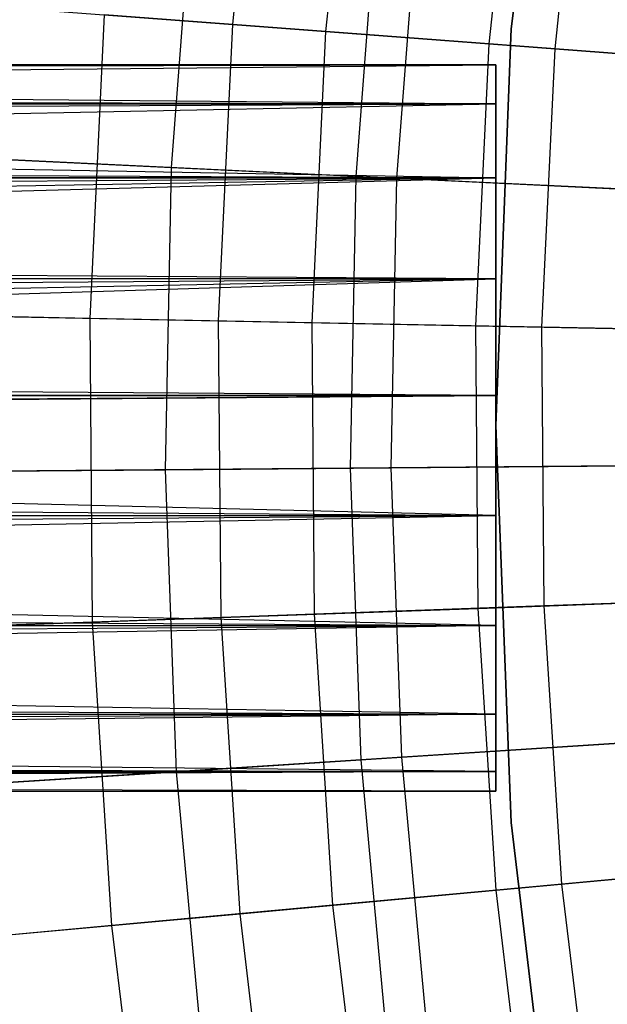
# Model space of a CAD drawing. Extents: x -135 to 135, y -135 to 135.
# Tile 157 of 207: x -22.7 to -20.29, y -2.37 to 1.66. Entities that reach past the tile are written whole.
import ezdxf

# ---------------------------------------------------------------- set-up
doc = ezdxf.new("R2010")
doc.units = 0
doc.header["$LTSCALE"] = 25.4
doc.layers.get('0').update_dxf_attribs({"linetype": 'CONTINUOUS'})

# ---------------------------------------------------------------- blocks, each defined once
blk = doc.blocks.new('SANTANA_BIURKO_A_PM_STL')
at = {"color": 0}
for p, q in [((-20.4945, 3.246, 96.2), (-20.686, 1.628, 96.2)), ((-20.686, 1.628, 97.2), (-20.4945, 3.246, 97.2)), ((-20.686, 1.628, 97.2), (-20.4945, 3.246, 97.2)), ((-20.4945, 3.246, 96.2), (-20.686, 1.628, 96.2)), ((-20.4945, 3.246, 102.1156), (-20.686, 1.628, 102.1156)), ((-20.686, 1.628, 103.1156), (-20.4945, 3.246, 103.1156)), ((-20.686, 1.628, 103.1156), (-20.4945, 3.246, 103.1156)), ((-20.4945, 3.246, 102.1156), (-20.686, 1.628, 102.1156)), ((-21.8278, 1.6451, 148.5832), (-21.7027, 2.8556, 148.5832)), ((-21.8278, 1.6451, 148.5832), (-21.7027, 2.8556, 148.5832)), ((-21.4462, 1.6163, 190.3423), (-21.3233, 2.8057, 190.3423)), ((-21.4462, 1.6163, 190.3423), (-21.3233, 2.8057, 190.3423)), ((-20.7761, 1.5658, 146.8118), (-20.6569, 2.718, 146.8118)), ((-20.7761, 1.5658, 146.8118), (-20.6569, 2.718, 146.8118)), ((-20.5065, 1.5455, 191.2534), (-20.3889, 2.6827, 191.2534)), ((-20.5065, 1.5455, 191.2534), (-20.3889, 2.6827, 191.2534)), ((-22.0789, 1.0588, 189.3476), (-21.9848, 2.2951, 189.3476)), ((-22.0789, 1.0588, 189.3476), (-21.9848, 2.2951, 189.3476)), ((-21.3212, 1.0224, 148.1627), (-21.2303, 2.2163, 148.1627)), ((-21.3212, 1.0224, 148.1627), (-21.2303, 2.2163, 148.1627)), ((-21.1546, 1.0145, 190.3147), (-21.0644, 2.199, 190.3147)), ((-21.1546, 1.0145, 190.3147), (-21.0644, 2.199, 190.3147)), ((-23.3961, 1.7633, 151.2113), (-21.8278, 1.6451, 148.5832)), ((-23.3961, 1.7633, 151.2113), (-21.8278, 1.6451, 148.5832)), ((-22.4129, 0.4398, 189.3751), (-22.3539, 1.6847, 189.3751)), ((-22.4129, 0.4398, 189.3751), (-22.3539, 1.6847, 189.3751)), ((-21.4462, 1.6163, 190.3423), (-22.3539, 1.6847, 189.3751)), ((-21.4462, 1.6163, 190.3423), (-22.3539, 1.6847, 189.3751)), ((-21.8855, 0.4294, 148.5832), (-21.8278, 1.6451, 148.5832)), ((-21.8855, 0.4294, 148.5832), (-21.8278, 1.6451, 148.5832)), ((-21.8278, 1.6451, 148.5832), (-20.7761, 1.5658, 146.8118)), ((-21.8278, 1.6451, 148.5832), (-20.7761, 1.5658, 146.8118)), ((-21.5029, 0.4219, 190.3423), (-21.4462, 1.6163, 190.3423)), ((-21.5029, 0.4219, 190.3423), (-21.4462, 1.6163, 190.3423)), ((-20.5065, 1.5455, 191.2534), (-21.4462, 1.6163, 190.3423)), ((-20.5065, 1.5455, 191.2534), (-21.4462, 1.6163, 190.3423)), ((-20.686, 1.628, 96.2), (-20.75, 0, 96.2)), ((-20.75, 0, 97.2), (-20.686, 1.628, 97.2)), ((-20.75, 0, 97.2), (-20.686, 1.628, 97.2)), ((-20.686, 1.628, 96.2), (-20.75, 0, 96.2)), ((-20.686, 1.628, 102.1156), (-20.75, 0, 102.1156)), ((-20.75, 0, 103.1156), (-20.686, 1.628, 103.1156)), ((-20.75, 0, 103.1156), (-20.686, 1.628, 103.1156)), ((-20.686, 1.628, 102.1156), (-20.75, 0, 102.1156)), ((-20.686, 1.628, 97.2), (-20.686, 1.628, 96.2)), ((-20.686, 1.628, 97.2), (-20.686, 1.628, 96.2)), ((-20.686, 1.628, 103.1156), (-20.686, 1.628, 102.1156)), ((-20.686, 1.628, 103.1156), (-20.686, 1.628, 102.1156)), ((-20.831, 0.4088, 146.8118), (-20.7761, 1.5658, 146.8118)), ((-20.831, 0.4088, 146.8118), (-20.7761, 1.5658, 146.8118)), ((-20.7761, 1.5658, 146.8118), (-19.998, 1.5072, 145.4309)), ((-20.7761, 1.5658, 146.8118), (-19.998, 1.5072, 145.4309)), ((-20.5606, 0.4034, 191.2534), (-20.5065, 1.5455, 191.2534)), ((-20.5606, 0.4034, 191.2534), (-20.5065, 1.5455, 191.2534)), ((-19.5246, 1.4715, 192.117), (-20.5065, 1.5455, 191.2534)), ((-19.5246, 1.4715, 192.117), (-20.5065, 1.5455, 191.2534)), ((-37.1009, 1.4949, 98.8155), (-20.75, 1.4795, 98.9386)), ((-37.1009, 1.4949, 98.8155), (-20.75, 1.4795, 98.9386)), ((-20.75, 1.4795, 98.9386), (-37.201, 1.4795, 98.9386)), ((-37.201, 1.4795, 98.9386), (-20.75, 1.3192, 99.4056)), ((-37.201, 1.4795, 98.9386), (-20.75, 1.3192, 99.4056)), ((-20.75, 1.4795, 98.9386), (-37.201, 1.4795, 98.9386)), ((-36.799, 1.4795, 98.4448), (-20.75, 1.4795, 98.4448)), ((-36.799, 1.4795, 98.4448), (-20.75, 1.4795, 98.4448)), ((-36.799, 1.4795, 98.4448), (-20.75, 1.4795, 98.9386)), ((-36.799, 1.4795, 98.4448), (-20.75, 1.4795, 98.9386)), ((-36.7001, 1.4541, 98.3234), (-20.75, 1.4795, 98.4448)), ((-36.7001, 1.4541, 98.3234), (-20.75, 1.4795, 98.4448)), ((-36.4186, 1.3192, 97.9777), (-20.75, 1.4795, 98.4448)), ((-36.4186, 1.3192, 97.9777), (-20.75, 1.4795, 98.4448)), ((-20.75, 1.3192, 97.9777), (-20.75, 1.4795, 98.4448)), ((-20.75, 1.4795, 98.4448), (-20.75, 1.4795, 98.9386)), ((-20.75, 1.4795, 98.9386), (-20.75, 1.3192, 99.4056)), ((-20.75, 1.4795, 98.9386), (-20.75, 1.3192, 99.4056)), ((-20.75, 1.3192, 97.9777), (-20.75, 1.4795, 98.4448)), ((-20.75, 1.4795, 98.4448), (-20.75, 1.4795, 98.9386)), ((-37.4907, 1.3737, 99.2942), (-20.75, 1.3192, 99.4056)), ((-37.4907, 1.3737, 99.2942), (-20.75, 1.3192, 99.4056)), ((-37.5814, 1.3192, 99.4056), (-20.75, 1.3192, 99.4056)), ((-37.5814, 1.3192, 99.4056), (-20.75, 1.3192, 99.4056)), ((-37.5814, 1.3192, 99.4056), (-20.75, 1.0159, 99.7953)), ((-37.5814, 1.3192, 99.4056), (-20.75, 1.0159, 99.7953)), ((-20.75, 1.3192, 97.9777), (-36.4186, 1.3192, 97.9777)), ((-20.75, 1.3192, 97.9777), (-36.4186, 1.3192, 97.9777)), ((-36.3319, 1.2557, 97.8712), (-20.75, 1.3192, 97.9777)), ((-36.3319, 1.2557, 97.8712), (-20.75, 1.3192, 97.9777)), ((-36.1013, 1.0159, 97.5881), (-20.75, 1.3192, 97.9777)), ((-36.1013, 1.0159, 97.5881), (-20.75, 1.3192, 97.9777)), ((-20.75, 1.0159, 97.5881), (-20.75, 1.3192, 97.9777)), ((-20.75, 1.3192, 99.4056), (-20.75, 1.0159, 99.7953)), ((-20.75, 1.3192, 99.4056), (-20.75, 1.0159, 99.7953)), ((-20.75, 1.0159, 97.5881), (-20.75, 1.3192, 97.9777)), ((-37.8273, 1.1036, 99.7076), (-20.75, 1.0159, 99.7953)), ((-37.8273, 1.1036, 99.7076), (-20.75, 1.0159, 99.7953)), ((-21.3212, 1.0224, 148.1627), (-23.0314, 1.1045, 151.0295)), ((-21.3212, 1.0224, 148.1627), (-23.0314, 1.1045, 151.0295)), ((-22.9051, 1.0984, 188.3992), (-22.0789, 1.0588, 189.3476)), ((-22.9051, 1.0984, 188.3992), (-22.0789, 1.0588, 189.3476)), ((-22.1035, -0.1809, 189.3476), (-22.0789, 1.0588, 189.3476)), ((-22.1035, -0.1809, 189.3476), (-22.0789, 1.0588, 189.3476)), ((-22.0789, 1.0588, 189.3476), (-21.1546, 1.0145, 190.3147)), ((-22.0789, 1.0588, 189.3476), (-21.1546, 1.0145, 190.3147)), ((-20.75, 1.0159, 99.7953), (-38.0743, 0.7139, 100.0109)), ((-20.75, 1.0159, 99.7953), (-38.0743, 0.7139, 100.0109)), ((-20.75, 1.0159, 99.7953), (-37.8987, 1.0159, 99.7953)), ((-20.75, 1.0159, 99.7953), (-37.8987, 1.0159, 99.7953)), ((-36.1013, 1.0159, 97.5881), (-20.75, 1.0159, 97.5881)), ((-36.1013, 1.0159, 97.5881), (-20.75, 1.0159, 97.5881)), ((-36.0361, 0.9213, 97.508), (-20.75, 1.0159, 97.5881)), ((-36.0361, 0.9213, 97.508), (-20.75, 1.0159, 97.5881)), ((-35.8814, 0.6025, 97.318), (-20.75, 1.0159, 97.5881)), ((-35.8814, 0.6025, 97.318), (-20.75, 1.0159, 97.5881)), ((-21.345, -0.1746, 148.1627), (-21.3212, 1.0224, 148.1627)), ((-21.345, -0.1746, 148.1627), (-21.3212, 1.0224, 148.1627)), ((-20.2202, 0.9697, 146.2826), (-21.3212, 1.0224, 148.1627)), ((-20.2202, 0.9697, 146.2826), (-21.3212, 1.0224, 148.1627)), ((-21.1782, -0.1733, 190.3147), (-21.1546, 1.0145, 190.3147)), ((-21.1782, -0.1733, 190.3147), (-21.1546, 1.0145, 190.3147)), ((-21.1546, 1.0145, 190.3147), (-20.1915, 0.9683, 191.2301)), ((-21.1546, 1.0145, 190.3147), (-20.1915, 0.9683, 191.2301)), ((-20.75, 0.6025, 97.318), (-20.75, 1.0159, 97.5881)), ((-20.75, 1.0159, 99.7953), (-20.75, 0.6025, 100.0653)), ((-20.75, 1.0159, 99.7953), (-20.75, 0.6025, 100.0653)), ((-20.75, 0.6025, 97.318), (-20.75, 1.0159, 97.5881)), ((-20.75, 0.6025, 100.0653), (-38.0743, 0.7139, 100.0109)), ((-20.75, 0.6025, 100.0653), (-38.0743, 0.7139, 100.0109)), ((-20.75, 0.6025, 100.0653), (-38.2048, 0.2469, 100.1712)), ((-20.75, 0.6025, 100.0653), (-38.2048, 0.2469, 100.1712)), ((-20.75, 0.6025, 100.0653), (-38.1186, 0.6025, 100.0653)), ((-20.75, 0.6025, 100.0653), (-38.1186, 0.6025, 100.0653)), ((-20.75, 0.6025, 97.318), (-35.8814, 0.6025, 97.318)), ((-20.75, 0.6025, 97.318), (-35.8814, 0.6025, 97.318)), ((-35.8447, 0.487, 97.2729), (-20.75, 0.6025, 97.318)), ((-35.8447, 0.487, 97.2729), (-20.75, 0.6025, 97.318)), ((-35.7827, 0.1239, 97.1968), (-20.75, 0.6025, 97.318)), ((-35.7827, 0.1239, 97.1968), (-20.75, 0.6025, 97.318)), ((-20.75, 0.1239, 97.1968), (-20.75, 0.6025, 97.318)), ((-20.75, 0.6025, 100.0653), (-20.75, 0.1239, 100.1865)), ((-20.75, 0.6025, 100.0653), (-20.75, 0.1239, 100.1865)), ((-20.75, 0.1239, 97.1968), (-20.75, 0.6025, 97.318)), ((-23.4579, 0.4603, 151.2113), (-21.8855, 0.4294, 148.5832)), ((-23.4579, 0.4603, 151.2113), (-21.8855, 0.4294, 148.5832)), ((-22.4129, 0.4398, 189.3751), (-23.2973, 0.4571, 188.3423)), ((-22.4129, 0.4398, 189.3751), (-23.2973, 0.4571, 188.3423)), ((-22.4027, -0.8065, 189.3751), (-22.4129, 0.4398, 189.3751)), ((-21.5029, 0.4219, 190.3423), (-22.4129, 0.4398, 189.3751)), ((-22.4027, -0.8065, 189.3751), (-22.4129, 0.4398, 189.3751)), ((-21.5029, 0.4219, 190.3423), (-22.4129, 0.4398, 189.3751)), ((-21.8756, -0.7875, 148.5832), (-21.8855, 0.4294, 148.5832)), ((-21.8855, 0.4294, 148.5832), (-20.831, 0.4088, 146.8118)), ((-21.8855, 0.4294, 148.5832), (-20.831, 0.4088, 146.8118)), ((-21.8756, -0.7875, 148.5832), (-21.8855, 0.4294, 148.5832)), ((-21.4931, -0.7737, 190.3423), (-21.5029, 0.4219, 190.3423)), ((-20.5606, 0.4034, 191.2534), (-21.5029, 0.4219, 190.3423)), ((-21.4931, -0.7737, 190.3423), (-21.5029, 0.4219, 190.3423)), ((-20.5606, 0.4034, 191.2534), (-21.5029, 0.4219, 190.3423)), ((-20.8215, -0.7496, 146.8118), (-20.831, 0.4088, 146.8118)), ((-20.831, 0.4088, 146.8118), (-20.0509, 0.3934, 145.4309)), ((-20.831, 0.4088, 146.8118), (-20.0509, 0.3934, 145.4309)), ((-20.8215, -0.7496, 146.8118), (-20.831, 0.4088, 146.8118)), ((-20.5513, -0.7398, 191.2534), (-20.5606, 0.4034, 191.2534)), ((-19.5762, 0.3841, 192.117), (-20.5606, 0.4034, 191.2534)), ((-20.5513, -0.7398, 191.2534), (-20.5606, 0.4034, 191.2534)), ((-19.5762, 0.3841, 192.117), (-20.5606, 0.4034, 191.2534)), ((-20.75, 0.1239, 100.1865), (-38.2048, 0.2469, 100.1712)), ((-20.75, 0.1239, 100.1865), (-38.2048, 0.2469, 100.1712)), ((-38.2215, 0, 100.1917), (-20.75, 0.1239, 100.1865)), ((-38.2215, 0, 100.1917), (-20.75, 0.1239, 100.1865)), ((-20.75, 0.1239, 100.1865), (-38.2173, 0.1241, 100.1865)), ((-20.75, 0.1239, 100.1865), (-38.2173, 0.1241, 100.1865)), ((-35.7827, 0.1239, 97.1968), (-20.75, 0.1239, 97.1968)), ((-35.7827, 0.1239, 97.1968), (-20.75, 0.1239, 97.1968)), ((-35.7785, 0, 97.1917), (-20.75, 0.1239, 97.1968)), ((-35.7785, 0, 97.1917), (-20.75, 0.1239, 97.1968)), ((-20.75, -0.3682, 97.2376), (-20.75, 0.1239, 97.1968)), ((-20.75, 0.1239, 100.1865), (-20.75, -0.3682, 100.1458)), ((-20.75, 0.1239, 100.1865), (-20.75, -0.3682, 100.1458)), ((-20.75, -0.3682, 97.2376), (-20.75, 0.1239, 97.1968)), ((-20.75, -0.3682, 97.2376), (-35.7785, 0, 97.1917)), ((-20.75, -0.3682, 97.2376), (-35.7785, 0, 97.1917)), ((-20.75, 0, 96.2), (-20.686, -1.628, 96.2)), ((-20.686, -1.628, 97.2), (-20.75, 0, 97.2)), ((-20.75, 0, 97.2), (-20.75, 0, 96.2)), ((-20.75, 0, 97.2), (-20.75, 0, 96.2)), ((-20.686, -1.628, 97.2), (-20.75, 0, 97.2)), ((-20.75, 0, 96.2), (-20.686, -1.628, 96.2)), ((-20.75, 0, 102.1156), (-20.686, -1.628, 102.1156)), ((-20.686, -1.628, 103.1156), (-20.75, 0, 103.1156)), ((-20.75, 0, 103.1156), (-20.75, 0, 102.1156)), ((-20.75, 0, 103.1156), (-20.75, 0, 102.1156)), ((-20.686, -1.628, 103.1156), (-20.75, 0, 103.1156)), ((-20.75, 0, 102.1156), (-20.686, -1.628, 102.1156)), ((-21.345, -0.1746, 148.1627), (-23.0571, -0.1887, 151.0295)), ((-21.345, -0.1746, 148.1627), (-23.0571, -0.1887, 151.0295)), ((-22.9306, -0.1876, 188.3992), (-22.1035, -0.1809, 189.3476)), ((-22.9306, -0.1876, 188.3992), (-22.1035, -0.1809, 189.3476)), ((-22.1035, -0.1809, 189.3476), (-21.1782, -0.1733, 190.3147)), ((-22.1035, -0.1809, 189.3476), (-21.1782, -0.1733, 190.3147)), ((-22.0586, -1.4199, 189.3476), (-22.1035, -0.1809, 189.3476)), ((-22.0586, -1.4199, 189.3476), (-22.1035, -0.1809, 189.3476)), ((-20.2428, -0.1656, 146.2826), (-21.345, -0.1746, 148.1627)), ((-20.2428, -0.1656, 146.2826), (-21.345, -0.1746, 148.1627)), ((-21.3016, -1.3712, 148.1627), (-21.345, -0.1746, 148.1627)), ((-21.3016, -1.3712, 148.1627), (-21.345, -0.1746, 148.1627)), ((-21.1782, -0.1733, 190.3147), (-20.214, -0.1654, 191.2301)), ((-21.1782, -0.1733, 190.3147), (-20.214, -0.1654, 191.2301)), ((-21.1351, -1.3605, 190.3147), (-21.1782, -0.1733, 190.3147)), ((-21.1351, -1.3605, 190.3147), (-21.1782, -0.1733, 190.3147)), ((-38.2047, -0.2477, 100.1711), (-20.75, -0.3682, 100.1458)), ((-38.2047, -0.2477, 100.1711), (-20.75, -0.3682, 100.1458)), ((-38.1841, -0.3682, 100.1458), (-20.75, -0.3682, 100.1458)), ((-38.1841, -0.3682, 100.1458), (-20.75, -0.3682, 100.1458)), ((-38.0743, -0.7139, 100.0109), (-20.75, -0.3682, 100.1458)), ((-38.0743, -0.7139, 100.0109), (-20.75, -0.3682, 100.1458)), ((-35.8447, -0.487, 97.2729), (-20.75, -0.3682, 97.2376)), ((-35.8447, -0.487, 97.2729), (-20.75, -0.3682, 97.2376)), ((-35.8159, -0.3682, 97.2376), (-20.75, -0.3682, 97.2376)), ((-35.8159, -0.3682, 97.2376), (-20.75, -0.3682, 97.2376)), ((-20.75, -0.8204, 97.4359), (-20.75, -0.3682, 97.2376)), ((-20.75, -0.3682, 100.1458), (-20.75, -0.8204, 99.9474)), ((-20.75, -0.8204, 97.4359), (-20.75, -0.3682, 97.2376)), ((-20.75, -0.3682, 100.1458), (-20.75, -0.8204, 99.9474)), ((-20.75, -0.8204, 97.4359), (-35.8447, -0.487, 97.2729)), ((-20.75, -0.8204, 97.4359), (-35.8447, -0.487, 97.2729)), ((-38.0743, -0.7139, 100.0109), (-20.75, -0.8204, 99.9474)), ((-38.0743, -0.7139, 100.0109), (-20.75, -0.8204, 99.9474)), ((-20.8215, -0.7496, 146.8118), (-20.0418, -0.7215, 145.4309)), ((-20.8215, -0.7496, 146.8118), (-20.0418, -0.7215, 145.4309)), ((-19.5673, -0.7044, 192.117), (-20.5513, -0.7398, 191.2534)), ((-19.5673, -0.7044, 192.117), (-20.5513, -0.7398, 191.2534)), ((-21.8756, -0.7875, 148.5832), (-20.8215, -0.7496, 146.8118)), ((-21.8756, -0.7875, 148.5832), (-20.8215, -0.7496, 146.8118)), ((-20.5513, -0.7398, 191.2534), (-21.4931, -0.7737, 190.3423)), ((-20.5513, -0.7398, 191.2534), (-21.4931, -0.7737, 190.3423)), ((-20.7477, -1.9055, 146.8118), (-20.8215, -0.7496, 146.8118)), ((-20.7477, -1.9055, 146.8118), (-20.8215, -0.7496, 146.8118)), ((-20.4784, -1.8808, 191.2534), (-20.5513, -0.7398, 191.2534)), ((-20.4784, -1.8808, 191.2534), (-20.5513, -0.7398, 191.2534)), ((-23.4472, -0.8441, 151.2113), (-21.8756, -0.7875, 148.5832)), ((-23.4472, -0.8441, 151.2113), (-21.8756, -0.7875, 148.5832)), ((-22.4027, -0.8065, 189.3751), (-23.2867, -0.8383, 188.3423)), ((-22.4027, -0.8065, 189.3751), (-23.2867, -0.8383, 188.3423)), ((-21.4931, -0.7737, 190.3423), (-22.4027, -0.8065, 189.3751)), ((-21.4931, -0.7737, 190.3423), (-22.4027, -0.8065, 189.3751)), ((-22.3233, -2.0503, 189.3751), (-22.4027, -0.8065, 189.3751)), ((-22.3233, -2.0503, 189.3751), (-22.4027, -0.8065, 189.3751)), ((-21.798, -2.002, 148.5832), (-21.8756, -0.7875, 148.5832)), ((-21.798, -2.002, 148.5832), (-21.8756, -0.7875, 148.5832)), ((-21.4169, -1.967, 190.3423), (-21.4931, -0.7737, 190.3423)), ((-21.4169, -1.967, 190.3423), (-21.4931, -0.7737, 190.3423)), ((-38.0226, -0.8204, 99.9474), (-20.75, -0.8204, 99.9474)), ((-38.0226, -0.8204, 99.9474), (-20.75, -0.8204, 99.9474)), ((-20.75, -0.8204, 99.9474), (-37.8273, -1.1036, 99.7076)), ((-20.75, -0.8204, 99.9474), (-37.8273, -1.1036, 99.7076)), ((-36.0361, -0.9213, 97.508), (-20.75, -0.8204, 97.4359)), ((-36.0361, -0.9213, 97.508), (-20.75, -0.8204, 97.4359)), ((-35.9774, -0.8204, 97.4359), (-20.75, -0.8204, 97.4359)), ((-35.9774, -0.8204, 97.4359), (-20.75, -0.8204, 97.4359)), ((-20.75, -1.1837, 97.7704), (-20.75, -0.8204, 97.4359)), ((-20.75, -0.8204, 99.9474), (-20.75, -1.1837, 99.613)), ((-20.75, -1.1837, 97.7704), (-20.75, -0.8204, 97.4359)), ((-20.75, -0.8204, 99.9474), (-20.75, -1.1837, 99.613)), ((-20.75, -1.1837, 97.7704), (-36.0361, -0.9213, 97.508)), ((-20.75, -1.1837, 97.7704), (-36.0361, -0.9213, 97.508)), ((-37.8273, -1.1036, 99.7076), (-20.75, -1.1837, 99.613)), ((-37.8273, -1.1036, 99.7076), (-20.75, -1.1837, 99.613)), ((-37.7503, -1.1837, 99.613), (-20.75, -1.1837, 99.613)), ((-37.7503, -1.1837, 99.613), (-20.75, -1.1837, 99.613)), ((-20.75, -1.1837, 99.613), (-37.4907, -1.3737, 99.2942)), ((-20.75, -1.1837, 99.613), (-37.4907, -1.3737, 99.2942)), ((-36.3319, -1.2557, 97.8712), (-20.75, -1.1837, 97.7704)), ((-36.3319, -1.2557, 97.8712), (-20.75, -1.1837, 97.7704)), ((-36.2497, -1.1837, 97.7704), (-20.75, -1.1837, 97.7704)), ((-36.2497, -1.1837, 97.7704), (-20.75, -1.1837, 97.7704)), ((-20.75, -1.4187, 98.2046), (-20.75, -1.1837, 97.7704)), ((-20.75, -1.1837, 99.613), (-20.75, -1.4187, 99.1787)), ((-20.75, -1.4187, 98.2046), (-20.75, -1.1837, 97.7704)), ((-20.75, -1.1837, 99.613), (-20.75, -1.4187, 99.1787)), ((-20.75, -1.4187, 98.2046), (-36.3319, -1.2557, 97.8712)), ((-20.75, -1.4187, 98.2046), (-36.3319, -1.2557, 97.8712)), ((-20.2016, -1.3004, 146.2826), (-21.3016, -1.3712, 148.1627)), ((-20.2016, -1.3004, 146.2826), (-21.3016, -1.3712, 148.1627)), ((-21.1351, -1.3605, 190.3147), (-20.1729, -1.2985, 191.2301)), ((-21.1351, -1.3605, 190.3147), (-20.1729, -1.2985, 191.2301)), ((-21.3016, -1.3712, 148.1627), (-23.0103, -1.4812, 151.0295)), ((-21.3016, -1.3712, 148.1627), (-23.0103, -1.4812, 151.0295)), ((-22.0586, -1.4199, 189.3476), (-21.1351, -1.3605, 190.3147)), ((-22.0586, -1.4199, 189.3476), (-21.1351, -1.3605, 190.3147)), ((-21.1912, -2.5634, 148.1627), (-21.3016, -1.3712, 148.1627)), ((-21.1912, -2.5634, 148.1627), (-21.3016, -1.3712, 148.1627)), ((-21.0256, -2.5434, 190.3147), (-21.1351, -1.3605, 190.3147)), ((-21.0256, -2.5434, 190.3147), (-21.1351, -1.3605, 190.3147)), ((-37.4907, -1.3737, 99.2942), (-20.75, -1.4187, 99.1787)), ((-37.4907, -1.3737, 99.2942), (-20.75, -1.4187, 99.1787)), ((-37.3966, -1.4187, 99.1787), (-20.75, -1.4187, 99.1787)), ((-37.3966, -1.4187, 99.1787), (-20.75, -1.4187, 99.1787)), ((-20.75, -1.4187, 99.1787), (-37.1009, -1.4949, 98.8155)), ((-20.75, -1.4187, 99.1787), (-37.1009, -1.4949, 98.8155)), ((-36.7001, -1.4541, 98.3234), (-20.75, -1.4187, 98.2046)), ((-36.7001, -1.4541, 98.3234), (-20.75, -1.4187, 98.2046)), ((-36.6034, -1.4187, 98.2046), (-20.75, -1.4187, 98.2046)), ((-36.6034, -1.4187, 98.2046), (-20.75, -1.4187, 98.2046)), ((-22.884, -1.4731, 188.3992), (-22.0586, -1.4199, 189.3476)), ((-22.884, -1.4731, 188.3992), (-22.0586, -1.4199, 189.3476)), ((-21.9443, -2.6545, 189.3476), (-22.0586, -1.4199, 189.3476)), ((-21.9443, -2.6545, 189.3476), (-22.0586, -1.4199, 189.3476)), ((-20.75, -1.4187, 99.1787), (-20.75, -1.5, 98.6917)), ((-20.75, -1.5, 98.6917), (-20.75, -1.4187, 98.2046)), ((-20.75, -1.5, 98.6917), (-20.75, -1.4187, 98.2046)), ((-20.75, -1.4187, 99.1787), (-20.75, -1.5, 98.6917)), ((-20.75, -1.5, 98.6917), (-36.7001, -1.4541, 98.3234)), ((-20.75, -1.5, 98.6917), (-36.7001, -1.4541, 98.3234)), ((-37.1009, -1.4949, 98.8155), (-20.75, -1.5, 98.6917)), ((-37.1009, -1.4949, 98.8155), (-20.75, -1.5, 98.6917)), ((-37, -1.5, 98.6917), (-20.75, -1.5, 98.6917)), ((-37, -1.5, 98.6917), (-20.75, -1.5, 98.6917)), ((-20.686, -1.628, 96.2), (-20.4945, -3.246, 96.2)), ((-20.4945, -3.246, 97.2), (-20.686, -1.628, 97.2)), ((-20.686, -1.628, 97.2), (-20.686, -1.628, 96.2)), ((-20.686, -1.628, 97.2), (-20.686, -1.628, 96.2)), ((-20.4945, -3.246, 97.2), (-20.686, -1.628, 97.2)), ((-20.686, -1.628, 96.2), (-20.4945, -3.246, 96.2)), ((-20.686, -1.628, 102.1156), (-20.4945, -3.246, 102.1156)), ((-20.4945, -3.246, 103.1156), (-20.686, -1.628, 103.1156)), ((-20.686, -1.628, 103.1156), (-20.686, -1.628, 102.1156)), ((-20.686, -1.628, 103.1156), (-20.686, -1.628, 102.1156)), ((-20.4945, -3.246, 103.1156), (-20.686, -1.628, 103.1156)), ((-20.686, -1.628, 102.1156), (-20.4945, -3.246, 102.1156)), ((-19.4979, -1.7908, 192.117), (-20.4784, -1.8808, 191.2534)), ((-19.4979, -1.7908, 192.117), (-20.4784, -1.8808, 191.2534)), ((-20.7477, -1.9055, 146.8118), (-19.9707, -1.8342, 145.4309)), ((-20.7477, -1.9055, 146.8118), (-19.9707, -1.8342, 145.4309)), ((-20.4784, -1.8808, 191.2534), (-21.4169, -1.967, 190.3423)), ((-20.4784, -1.8808, 191.2534), (-21.4169, -1.967, 190.3423)), ((-20.3422, -3.016, 191.2534), (-20.4784, -1.8808, 191.2534)), ((-20.3422, -3.016, 191.2534), (-20.4784, -1.8808, 191.2534)), ((-21.798, -2.002, 148.5832), (-20.7477, -1.9055, 146.8118)), ((-21.798, -2.002, 148.5832), (-20.7477, -1.9055, 146.8118)), ((-20.6097, -3.0556, 146.8118), (-20.7477, -1.9055, 146.8118)), ((-20.6097, -3.0556, 146.8118), (-20.7477, -1.9055, 146.8118)), ((-21.4169, -1.967, 190.3423), (-22.3233, -2.0503, 189.3751)), ((-21.4169, -1.967, 190.3423), (-22.3233, -2.0503, 189.3751)), ((-21.2745, -3.1542, 190.3423), (-21.4169, -1.967, 190.3423)), ((-21.2745, -3.1542, 190.3423), (-21.4169, -1.967, 190.3423)), ((-23.3641, -2.1458, 151.2113), (-21.798, -2.002, 148.5832)), ((-23.3641, -2.1458, 151.2113), (-21.798, -2.002, 148.5832)), ((-21.653, -3.2103, 148.5832), (-21.798, -2.002, 148.5832)), ((-21.653, -3.2103, 148.5832), (-21.798, -2.002, 148.5832)), ((-22.3233, -2.0503, 189.3751), (-23.2041, -2.1312, 188.3423)), ((-22.3233, -2.0503, 189.3751), (-23.2041, -2.1312, 188.3423)), ((-22.1749, -3.2877, 189.3751), (-22.3233, -2.0503, 189.3751)), ((-22.1749, -3.2877, 189.3751), (-22.3233, -2.0503, 189.3751))]:
    blk.add_line(p, q, dxfattribs=at)

msp = doc.modelspace()

# ---------------------------------------------------------------- block references
at = {"color": 253}
msp.add_blockref('SANTANA_BIURKO_A_PM_STL', (0, 0), dxfattribs=at)

doc.saveas('drawing.dxf')
